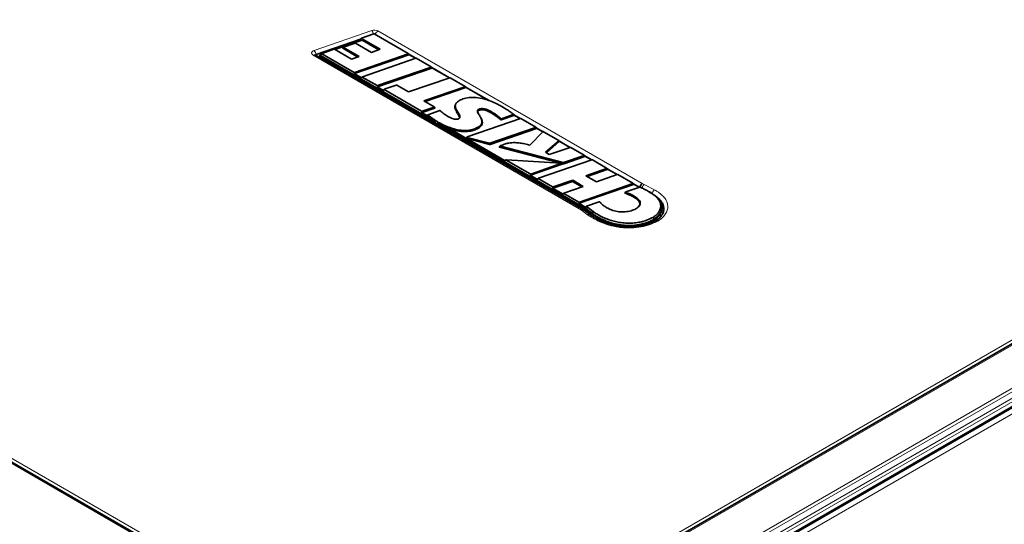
# Model space of a CAD drawing. Header units: millimetres. Extents: x 0 to 1118, y 0 to 864.
# Tile 172 of 256: x 216 to 329, y 709 to 767. Entities that reach past the tile are written whole.
import ezdxf

# ---------------------------------------------------------------- set-up
doc = ezdxf.new("R2010")
doc.units = ezdxf.units.MM

msp = doc.modelspace()

# ---------------------------------------------------------------- linework, layer by layer
at = {"color": 7, "linetype": 'Continuous', "lineweight": 18}
for p, q in [((393.0386, 766.7312), (263.2284, 691.7933)), ((394.0005, 766.6844), (263.9459, 691.6055)), ((249.3588, 763.1985), (255.9715, 765.4856)), ((254.7951, 764.5777), (254.6322, 764.3852)), ((256.6837, 765.4349), (286.9975, 747.9351)), ((252.7353, 763.5491), (252.6538, 763.4528)), ((254.5548, 764.389), (254.5548, 764.3278)), ((254.6642, 764.3185), (254.6642, 764.3259)), ((398.2735, 764.2177), (268.2188, 689.1387)), ((398.5235, 763.9538), (268.4688, 688.8748)), ((280.0457, 744.8914), (249.2461, 762.6716)), ((250.0231, 762.6371), (250.0231, 762.5759)), ((250.2635, 762.8258), (250.1005, 762.6333)), ((260.2305, 762.7012), (260.1491, 762.8091)), ((398.8467, 763.3939), (268.7921, 688.315)), ((398.9502, 763.0454), (268.8956, 687.9665)), ((398.9502, 762.5511), (268.8956, 687.4722)), ((262.8663, 761.1796), (262.7848, 761.2875)), ((398.9599, 761.6686), (268.391, 686.2929)), ((253.952, 760.5532), (253.9599, 760.6919)), ((254.0165, 760.6879), (254.0086, 760.5491)), ((254.8927, 760.1534), (254.8112, 760.0571)), ((256.5886, 759.0311), (256.5965, 759.1698)), ((256.6531, 759.1658), (256.6453, 759.027)), ((266.7522, 758.9361), (266.6704, 759.0442)), ((257.3994, 758.7063), (257.3179, 758.6101)), ((263.2109, 756.5906), (263.1295, 756.6984)), ((261.6878, 756.0874), (261.6957, 756.2261)), ((261.7523, 756.2221), (261.7444, 756.0833)), ((263.2544, 754.7991), (263.2544, 754.8604)), ((263.4271, 754.6959), (263.4271, 754.7572)), ((263.4981, 754.9003), (263.5337, 755.0231)), ((263.8119, 754.7264), (263.4981, 754.9003)), ((264.0942, 754.3427), (264.0942, 754.4039)), ((274.8582, 754.2569), (274.7767, 754.3647)), ((266.9234, 753.234), (266.8152, 753.1285)), ((269.5003, 752.4168), (269.4972, 752.5518)), ((269.5404, 752.5532), (269.5435, 752.4182)), ((277.4934, 752.7522), (277.4284, 752.8505)), ((280.4139, 751.0497), (280.3324, 751.1575)), ((271.4025, 750.6225), (271.2654, 750.5584)), ((277.824, 750.1459), (277.669, 750.2284)), ((277.9515, 750.21), (277.9482, 750.3449)), ((277.991, 750.3464), (277.9944, 750.2115)), ((274.143, 748.8971), (274.1509, 749.0359)), ((274.2075, 749.0319), (274.1996, 748.8931)), ((282.9921, 749.5614), (282.9109, 749.6692)), ((275.0768, 748.5014), (274.9953, 748.4051)), ((286.0049, 747.822), (285.9234, 747.9299)), ((286.9975, 747.9351), (287.2263, 747.8355)), ((287.2263, 747.8355), (288.4274, 747.2169)), ((257.3625, 691.7933), (162.554, 746.5251)), ((276.7137, 747.4131), (276.7217, 747.5518)), ((276.7781, 747.5477), (276.7701, 747.409)), ((278.0071, 746.8097), (277.9254, 746.7136)), ((256.5387, 691.6603), (161.6872, 746.4169)), ((279.7267, 745.6738), (279.7345, 745.8125)), ((279.7911, 745.8085), (279.7833, 745.6697)), ((286.1647, 746.3052), (286.2006, 746.4279)), ((280.7401, 744.3562), (280.0457, 744.8914)), ((280.6074, 745.3184), (280.5331, 745.225))]:
    msp.add_line(p, q, dxfattribs=at)
at = {"color": 7, "linetype": 'Continuous', "lineweight": 35}
for p, q in [((393.7505, 766.7091), (263.6959, 691.6302)), ((254.7848, 764.6077), (254.6218, 764.4152)), ((254.7951, 764.5777), (256.9519, 763.3326)), ((256.2053, 765.1042), (254.8041, 764.6196)), ((260.158, 762.851), (256.2619, 765.1002)), ((254.6819, 764.4863), (249.5943, 762.7266)), ((251.7498, 763.3105), (254.8717, 764.3902)), ((252.725, 763.5791), (252.6435, 763.4829)), ((252.6538, 763.4528), (254.3894, 762.4509)), ((252.7353, 763.5491), (254.5444, 762.5047)), ((254.0619, 764.0469), (252.7443, 763.591)), ((255.9465, 762.9876), (254.1185, 764.0428)), ((254.5402, 764.4094), (254.5402, 764.3482)), ((254.6642, 764.3259), (254.5548, 764.389)), ((254.6059, 764.2983), (254.5548, 764.3278)), ((254.5645, 764.4342), (254.6682, 764.4701)), ((254.7165, 764.3365), (254.6322, 764.3852)), ((254.6642, 764.3259), (254.6711, 764.3209)), ((254.8717, 764.3902), (256.7962, 763.2792)), ((280.3135, 744.9058), (249.4961, 762.6964)), ((249.4961, 762.6964), (249.4973, 762.6953)), ((250.0085, 762.6575), (250.0085, 762.5963)), ((262.1684, 755.6258), (250.0231, 762.6371)), ((262.1684, 755.5646), (250.0231, 762.5759)), ((250.0328, 762.6823), (250.1366, 762.7182)), ((250.2531, 762.8559), (250.0901, 762.6633)), ((262.2058, 755.645), (250.1005, 762.6333)), ((250.2635, 762.8258), (253.9599, 760.6919)), ((251.645, 763.3424), (250.2724, 762.8677)), ((253.6709, 762.2015), (251.7016, 763.3383)), ((254.5444, 762.5047), (253.6709, 762.2015)), ((254.0086, 760.5491), (260.2305, 762.7012)), ((254.0165, 760.6879), (260.1491, 762.8091)), ((261.0348, 762.3162), (254.9017, 760.1953)), ((256.9519, 763.3326), (255.9465, 762.9876)), ((260.2504, 762.7339), (260.169, 762.8418)), ((261.0215, 762.3116), (260.2199, 762.7744)), ((260.2466, 762.739), (260.9999, 762.3041)), ((268.7921, 687.2433), (398.8467, 762.3222)), ((256.6531, 759.1658), (262.7848, 761.2875)), ((262.7938, 761.3294), (261.0914, 762.3121)), ((262.8862, 761.2124), (262.8047, 761.3202)), ((264.9074, 760.0683), (262.8557, 761.2528)), ((262.8824, 761.2174), (264.8858, 760.0608)), ((254.8112, 760.0571), (253.952, 760.5532)), ((254.8823, 760.1834), (254.8009, 760.0872)), ((254.8927, 760.1534), (256.5965, 759.1698)), ((256.6453, 759.027), (262.8663, 761.1796)), ((264.9207, 760.0729), (260.1984, 758.439)), ((266.6796, 759.0862), (264.9773, 760.0689)), ((257.3179, 758.6101), (256.5886, 759.0311)), ((258.7863, 759.2255), (257.4083, 758.7482)), ((260.1984, 758.439), (258.8429, 759.2214)), ((261.9395, 757.4324), (266.6704, 759.0442)), ((262.0876, 757.347), (266.7522, 758.9361)), ((266.7723, 758.9689), (266.6905, 759.077)), ((269.4387, 757.4525), (266.7417, 759.0094)), ((266.7685, 758.974), (269.3584, 757.4789)), ((257.389, 758.7364), (257.3076, 758.6401)), ((257.3994, 758.7063), (261.6957, 756.2261)), ((261.7523, 756.2221), (263.1295, 756.6984)), ((263.1384, 756.7403), (261.9395, 757.4324)), ((263.2309, 756.6233), (263.1494, 756.7312)), ((265.6234, 757.0997), (265.5747, 757.0054)), ((262.2436, 755.7665), (261.6878, 756.0874)), ((261.7444, 756.0833), (263.2109, 756.5906)), ((263.2544, 754.8604), (262.1684, 755.6258)), ((262.1684, 755.5646), (262.1684, 755.6258)), ((263.2544, 754.7991), (262.1684, 755.5646)), ((262.2436, 755.7665), (262.2058, 755.645)), ((263.7695, 756.3009), (262.4223, 755.8334)), ((270.8336, 755.2367), (272.28, 755.7387)), ((270.8519, 755.3792), (272.2095, 755.8503)), ((272.2999, 755.7705), (272.2294, 755.8819)), ((273.0134, 755.3888), (272.2825, 755.8108)), ((272.2896, 755.7867), (272.9918, 755.3813)), ((263.4271, 754.7572), (263.2544, 754.8604)), ((263.4271, 754.6959), (263.2544, 754.7991)), ((263.4625, 754.7776), (263.2909, 754.8801)), ((264.0942, 754.4039), (263.4271, 754.7572)), ((264.0942, 754.3427), (263.4271, 754.6959)), ((264.8546, 754.1159), (264.1262, 754.4261)), ((273.0267, 755.3934), (266.9189, 753.2813)), ((268.2259, 754.2942), (268.1899, 754.4167)), ((268.5238, 755.4089), (268.4754, 755.5026)), ((274.7857, 754.4066), (273.0833, 755.3894)), ((264.8231, 754.0933), (264.0942, 754.4039)), ((264.8231, 754.032), (264.0942, 754.3427)), ((280.5436, 745.018), (264.8231, 754.0933)), ((264.8231, 754.032), (264.8231, 754.0933)), ((280.5436, 744.9568), (264.8231, 754.032)), ((264.8864, 754.2409), (264.8546, 754.1159)), ((280.5815, 745.037), (264.8546, 754.1159)), ((264.8864, 754.2409), (264.8818, 754.2426)), ((266.7885, 753.1428), (264.8864, 754.2409)), ((269.5404, 752.5532), (274.7767, 754.3647)), ((269.5435, 752.4182), (274.8582, 754.2569)), ((275.6203, 753.8768), (274.1201, 752.3415)), ((274.8781, 754.2896), (274.7966, 754.3975)), ((275.6253, 753.881), (274.8475, 754.33)), ((274.8743, 754.2946), (275.6123, 753.8686)), ((277.4226, 752.8843), (275.6934, 753.8826)), ((266.8987, 753.27), (266.7906, 753.1645)), ((271.2654, 750.5584), (266.8113, 753.1297)), ((266.8152, 753.1285), (269.5003, 752.4168)), ((266.9234, 753.234), (269.4972, 752.5518)), ((270.734, 752.2171), (277.9482, 750.3449)), ((275.8993, 751.5275), (277.4284, 752.8505)), ((276.0065, 751.4656), (277.4934, 752.7522)), ((277.4985, 752.7763), (277.4335, 752.8747)), ((278.7322, 752.0874), (277.4736, 752.814)), ((277.495, 752.7817), (278.7103, 752.0801)), ((270.6407, 752.1072), (277.9515, 750.21)), ((276.315, 751.2875), (275.8993, 751.5275)), ((278.7465, 752.0921), (276.315, 751.2875)), ((277.991, 750.3464), (280.3324, 751.1575)), ((277.9944, 750.2115), (280.4139, 751.0497)), ((280.3413, 751.1994), (278.8023, 752.0878)), ((280.4337, 751.0824), (280.3523, 751.1902)), ((281.2141, 750.6547), (280.4032, 751.1228)), ((280.4299, 751.0874), (281.1924, 750.6472)), ((271.3941, 750.6621), (271.2569, 750.5979)), ((271.4025, 750.6225), (274.1509, 749.0359)), ((277.6502, 750.278), (271.4403, 750.668)), ((274.1996, 748.8931), (277.824, 750.1459)), ((274.2075, 749.0319), (277.669, 750.2284)), ((281.2274, 750.6593), (275.0859, 748.5433)), ((277.8452, 750.1863), (277.6902, 750.2688)), ((282.9196, 749.711), (281.284, 750.6552)), ((274.9953, 748.4051), (274.143, 748.8971)), ((280.5497, 748.8424), (282.9109, 749.6692)), ((281.7521, 748.1488), (280.5497, 748.8424)), ((280.6966, 748.7577), (282.9921, 749.5614)), ((284.1468, 748.974), (281.7521, 748.1488)), ((283.0118, 749.5941), (282.9306, 749.7018)), ((284.1335, 748.9694), (282.9814, 749.6345)), ((283.008, 749.5991), (284.1118, 748.9619)), ((285.9324, 747.9717), (284.2033, 748.9699)), ((275.0665, 748.5314), (274.9849, 748.4352)), ((275.0768, 748.5014), (276.7217, 747.5518)), ((276.7701, 747.409), (279.0182, 748.1759)), ((276.7781, 747.5477), (279.0262, 748.3146)), ((279.0182, 748.1759), (279.0262, 748.3146)), ((279.0182, 748.1759), (280.0877, 747.5585)), ((279.0262, 748.3146), (280.2437, 747.6118)), ((279.7833, 745.6697), (286.0049, 747.822)), ((279.7911, 745.8085), (285.9234, 747.9299)), ((286.0248, 747.8547), (285.9433, 747.9626)), ((286.6395, 747.5227), (285.9943, 747.8951)), ((286.021, 747.8597), (286.4991, 747.5837)), ((277.9254, 746.7136), (276.7137, 747.4131)), ((277.9968, 746.8398), (277.915, 746.7437)), ((278.0071, 746.8097), (279.7345, 745.8125)), ((280.2437, 747.6118), (278.0163, 746.8517)), ((286.7129, 747.5352), (285.1166, 746.9811)), ((286.4991, 747.5837), (286.6395, 747.5227)), ((288.1018, 746.7858), (287.8019, 746.9404)), ((256.7923, 691.683), (161.9336, 746.4437)), ((280.6197, 745.1582), (279.7267, 745.6738)), ((282.0687, 745.8474), (280.6211, 745.3575)), ((289.0651, 745.7718), (288.9687, 745.9585)), ((281.0534, 744.3377), (280.3346, 744.8917)), ((280.6014, 745.3453), (280.5271, 745.2519)), ((280.6197, 745.1582), (280.5331, 745.225)), ((281.2548, 744.4699), (280.5436, 745.018)), ((280.5436, 744.9568), (280.5436, 745.018)), ((281.2548, 744.4087), (280.5436, 744.9568)), ((280.6197, 745.1582), (280.5815, 745.037)), ((280.5815, 745.037), (281.294, 744.4879)), ((280.6074, 745.3184), (281.3731, 744.7283)), ((281.2548, 744.4087), (281.2548, 744.4699)), ((281.294, 744.4879), (281.3731, 744.7283)), ((289.2755, 745.0909), (289.2755, 745.193)), ((288.3562, 743.8466), (288.2846, 744.0919)), ((288.3917, 743.765), (288.3917, 743.8262))]:
    msp.add_line(p, q, dxfattribs=at)
at = {"color": 7, "linetype": 'Continuous', "lineweight": 35, "flags": 128}
for points in [[(254.5645, 764.4342), (254.5555, 764.4302), (254.5483, 764.4252), (254.5432, 764.4193), (254.5405, 764.413), (254.5404, 764.4064), (254.5429, 764.4), (254.5478, 764.3941), (254.5548, 764.389)], [(250.0328, 762.6823), (250.0238, 762.6783), (250.0166, 762.6733), (250.0115, 762.6674), (250.0089, 762.6611), (250.0088, 762.6545), (250.0112, 762.6482), (250.0161, 762.6423), (250.0231, 762.6371)], [(268.2378, 756.3144), (268.2305, 756.3389), (268.2013, 756.4366)]]:
    msp.add_lwpolyline(points, dxfattribs=at)
at = {"color": 7, "linetype": 'Continuous', "lineweight": 18, "flags": 128}
for points in [[(249.2461, 762.6716), (249.1638, 762.7313), (249.107, 762.8002), (249.0784, 762.8747), (249.0796, 762.9509), (249.1106, 763.0251), (249.1697, 763.0934), (249.2538, 763.1522), (249.3588, 763.1985)], [(269.5738, 756.1052), (269.5809, 756.1298), (269.6093, 756.228)], [(263.4981, 754.9003), (263.4875, 754.8635), (263.4768, 754.8267), (263.4625, 754.7776)]]:
    msp.add_lwpolyline(points, dxfattribs=at)
at = {"color": 7, "linetype": 'Continuous', "lineweight": 18}
for centre, radius, start, end in [((256.2678, 764.6207), 0.9142, 62.938911, 108.909182), ((255.2685, 764.8452), 0.9509, 15.375937, 42.334467), ((257.1036, 764.7833), 0.7752, 122.800338, 160.890041), ((249.3922, 762.4705), 0.2486, 65.307425, 126.003034), ((248.633, 762.5416), 0.9789, 10.895152, 42.15051)]:
    msp.add_arc(centre, radius, start, end, dxfattribs=at)
at = {"color": 7, "linetype": 'Continuous', "lineweight": 35}
for centre, radius, start, end in [((254.5646, 764.3503), 0.0245, 184.847526, 246.472614), ((249.6134, 762.6447), 0.0841, 103.142018, 159.525897), ((250.0329, 762.5984), 0.0245, 184.847428, 246.472713)]:
    msp.add_arc(centre, radius, start, end, dxfattribs=at)
for centre, major_axis, ratio, start_param, end_param in [((254.8401, 764.5958), (0.0597, -0.0017), 0.4844275, 2.2324504, 3.87201692), ((256.2279, 765.0757), (0.0501, 0.0016), 0.6457556, 0.8056856, 2.01957665), ((252.6988, 763.4709), (0.0597, -0.0017), 0.48443934, 2.77194714, 3.87200445), ((252.7803, 763.5671), (0.0597, -0.0017), 0.48443934, 2.23256722, 3.87200445), ((254.0846, 764.0184), (0.0501, 0.0016), 0.64576693, 0.80571077, 2.01973949), ((254.6772, 764.4032), (0.0597, -0.0017), 0.4844275, 2.77192427, 3.87201692), ((250.1455, 762.6513), (0.0597, -0.0017), 0.48442527, 2.77191995, 3.87201928), ((250.3084, 762.8439), (0.0597, -0.0017), 0.48442527, 2.23242832, 3.87201928), ((251.6676, 763.3139), (0.0501, 0.0016), 0.64575346, 0.80568084, 2.01954588), ((260.113, 762.8329), (0.0597, -0.0017), 0.48443042, 5.37407182, 7.0136065), ((260.1945, 762.725), (0.0597, -0.0017), 0.48443042, 5.37407182, 6.65284806), ((261.0574, 762.2877), (0.0501, 0.0016), 0.64575091, 0.80567519, 2.01950931), ((262.7488, 761.3113), (0.0597, -0.0017), 0.48444307, 5.37419665, 7.01359318), ((262.8303, 761.2035), (0.0597, -0.0017), 0.48444307, 5.37419665, 6.65282363), ((253.986, 760.5776), (0.0501, 0.0016), 0.64575839, 3.94728445, 5.16120941), ((253.9938, 760.7163), (0.0501, 0.0016), 0.64575839, 3.94728445, 5.16120941), ((254.8562, 760.0752), (0.0597, -0.0017), 0.48442261, 2.77191482, 3.87202208), ((254.9377, 760.1715), (0.0597, -0.0017), 0.48442261, 2.23240209, 3.87202208), ((264.9433, 760.0444), (0.0501, 0.0016), 0.64576915, 0.80571569, 2.01977134), ((256.6226, 759.0555), (0.0501, 0.0016), 0.6457705, 3.94731135, 5.1613834), ((256.6304, 759.1943), (0.0501, 0.0016), 0.6457705, 3.94731135, 5.1613834), ((258.809, 759.197), (0.0501, 0.0016), 0.64580068, 0.80578573, 2.02022417), ((266.6345, 759.0681), (0.0597, -0.0017), 0.48391926, 5.3690529, 7.01414705), ((266.7163, 758.9601), (0.0597, -0.0017), 0.48391926, 5.3690529, 6.65383524), ((257.3629, 758.6281), (0.0597, -0.0017), 0.48447457, 2.77201516, 3.87196735), ((257.4444, 758.7244), (0.0597, -0.0017), 0.48447457, 2.23291496, 3.87196735), ((263.0934, 756.7223), (0.0597, -0.0017), 0.48442818, 5.3740497, 7.01360887), ((261.7218, 756.1118), (0.0501, 0.0016), 0.64575624, 3.94727968, 5.16117857), ((261.7296, 756.2506), (0.0501, 0.0016), 0.64575624, 3.94727968, 5.16117857), ((263.1749, 756.6144), (0.0597, -0.0017), 0.48442818, 5.3740497, 6.65285239), ((273.0493, 755.3649), (0.0501, 0.0016), 0.64575057, 0.80567443, 2.01950439), ((266.9589, 753.2588), (0.0661, 0.0011), 0.43674046, 2.2137925, 4.13742285), ((274.7407, 754.3886), (0.0597, -0.0017), 0.48443739, 5.37414059, 7.01359916), ((274.8221, 754.2807), (0.0597, -0.0017), 0.48443739, 5.37414059, 6.6528346), ((275.6624, 753.8565), (0.0502, -0.0033), 0.68708042, 0.94779876, 2.60918006), ((266.8508, 753.1534), (0.0661, 0.0011), 0.43674046, 2.70795728, 3.47682661), ((266.6465, 752.9542), (0.1615, 0.1894), 0.17944196, 6.02212052, 6.61042205), ((266.8508, 753.1534), (0.0661, 0.0011), 0.43674046, 4.06512815, 4.13742285), ((269.5161, 752.5811), (0.05, -0.0006), 0.63420828, 4.33238726, 5.22666964), ((269.5192, 752.4461), (0.05, -0.0006), 0.63420828, 4.33238726, 5.22666964), ((277.3801, 752.8648), (0.0564, 0.0009), 0.51261203, 5.73359063, 6.99064422), ((277.4451, 752.7665), (0.0564, 0.0009), 0.51261203, 5.73359063, 6.59899549), ((278.7683, 752.0635), (0.0501, 0.0017), 0.64435056, 0.80259968, 1.99932322), ((280.2964, 751.1813), (0.0597, -0.0017), 0.48448465, 5.3746072, 7.01354938), ((280.3778, 751.0735), (0.0597, -0.0017), 0.48448465, 5.3746072, 6.65274332), ((271.3187, 750.5716), (0.074, -0.0134), 0.40155494, 2.62609984, 3.98334358), ((271.4558, 750.6357), (0.074, -0.0134), 0.40155494, 1.85426325, 3.98334358), ((277.622, 750.2484), (0.0796, 0.007), 0.36516554, 5.31191691, 7.45925758), ((277.777, 750.166), (0.0796, 0.007), 0.36516554, 5.31191691, 6.79420153), ((277.9667, 750.3742), (0.05, -0.0006), 0.63392847, 4.34091622, 5.22852575), ((277.9701, 750.2393), (0.05, -0.0006), 0.63392847, 4.34091622, 5.22852575), ((281.25, 750.6308), (0.0501, 0.0016), 0.64563224, 0.80541192, 2.01780389), ((274.177, 748.9216), (0.0501, 0.0016), 0.64573806, 3.9472393, 5.16091727), ((274.1848, 749.0603), (0.0501, 0.0016), 0.64573806, 3.9472393, 5.16091727), ((282.8747, 749.6929), (0.0596, -0.0016), 0.4848438, 5.37816696, 7.01317219), ((282.9559, 749.5852), (0.0596, -0.0016), 0.4848438, 5.37816696, 6.65204971), ((284.1694, 748.9455), (0.0501, 0.0016), 0.64563547, 0.80541909, 2.01785041), ((275.0403, 748.4232), (0.0597, -0.0017), 0.48429847, 2.77167508, 3.87215301), ((275.1218, 748.5194), (0.0597, -0.0017), 0.48429847, 2.23117888, 3.87215301), ((285.8874, 747.9537), (0.0597, -0.0017), 0.48443487, 5.37411574, 7.01360181), ((285.9689, 747.8458), (0.0597, -0.0017), 0.48443487, 5.37411574, 6.65283946), ((286.9975, 747.5268), (0.2254, 0.447), 0.53581297, 0.75498063, 1.81856633), ((276.7477, 747.4375), (0.0501, 0.0016), 0.64531546, 3.94630423, 5.15483959), ((276.7557, 747.5762), (0.0501, 0.0016), 0.64531546, 3.94630423, 5.15483959), ((277.9704, 746.7317), (0.0597, -0.0017), 0.48397394, 2.77104831, 3.87249639), ((278.0521, 746.8278), (0.0597, -0.0017), 0.48397394, 2.22799471, 3.87249639), ((279.7606, 745.6982), (0.0501, 0.0016), 0.64576265, 3.94729391, 5.16127063), ((279.7685, 745.8369), (0.0501, 0.0016), 0.64576265, 3.94729391, 5.16127063), ((280.0457, 744.4831), (0.2786, 0.416), 0.61689701, 6.24210584, 7.10958167), ((280.5813, 745.2397), (0.0582, -0.0024), 0.49822013, 2.79207475, 3.75467553), ((280.6556, 745.3332), (0.0582, -0.0024), 0.49822013, 2.22751136, 3.75467553)]:
    msp.add_ellipse(centre, major_axis=major_axis, ratio=ratio, start_param=start_param, end_param=end_param, dxfattribs=at)
for points, knots in [([(270.815, 756.8125), (270.6595, 756.8989), (270.2861, 757.1064), (269.6401, 757.4), (268.8479, 757.6675), (268.007, 757.8287), (267.1574, 757.8319), (266.4613, 757.6819), (266.1167, 757.5055), (265.9699, 757.4303)], [0, 0, 0, 0, 0.11665136, 0.27998831, 0.44289593, 0.61082537, 0.75228386, 0.89445171, 1, 1, 1, 1]), ([(265.5888, 757.0044), (265.5558, 756.9224), (265.4616, 756.6883), (265.6028, 756.3596), (265.7854, 756.0426), (265.9368, 755.7974), (266.0447, 755.598), (266.0447, 755.4837), (266.0447, 755.4497)], [0, 0, 0, 0, 0.15657575, 0.44686986, 0.61352191, 0.78635445, 0.9362884, 1, 1, 1, 1]), ([(265.9699, 757.4303), (265.8532, 757.3469), (265.6189, 757.1796), (265.5259, 756.8065), (265.6668, 756.4207), (265.883, 756.0798), (266.0435, 755.8054), (266.1141, 755.6179), (266.082, 755.476), (266.0214, 755.4154), (265.9802, 755.3891), (265.9737, 755.3849)], [0, 0, 0, 0, 0.14632649, 0.29362977, 0.50288629, 0.68881378, 0.79690611, 0.90566414, 0.95081879, 0.99215254, 1, 1, 1, 1]), ([(272.2245, 755.8878), (272.1061, 755.9813), (271.8603, 756.1754), (271.3807, 756.48), (271.0223, 756.6907), (270.815, 756.8125)], [0, 0, 0, 0, 0.28147342, 0.5845475, 1, 1, 1, 1]), ([(263.2909, 754.8801), (263.2735, 754.8909), (263.1094, 754.9931), (262.8472, 755.1724), (262.511, 755.4204), (262.3075, 755.5702), (262.2058, 755.645)], [0, 0, 0, 0, 0.0447672, 0.42271177, 0.71134649, 1, 1, 1, 1]), ([(263.184, 755.0934), (263.0728, 755.1682), (262.8546, 755.315), (262.5481, 755.5427), (262.3451, 755.6919), (262.2436, 755.7665)], [0, 0, 0, 0, 0.34196855, 0.67097428, 1, 1, 1, 1]), ([(262.3347, 755.6998), (262.3316, 755.7024), (262.3255, 755.7078), (262.3234, 755.7171), (262.3248, 755.7239), (262.3279, 755.7267), (262.3283, 755.7271)], [0, 0, 0, 0, 0.3269085, 0.65514085, 0.95575562, 1, 1, 1, 1]), ([(262.4032, 755.8214), (262.4024, 755.8204), (262.3774, 755.789), (262.3523, 755.7576), (262.3281, 755.7272)], [0, 0, 0, 0, 0.03192463, 1, 1, 1, 1]), ([(262.3347, 755.6998), (262.4424, 755.62), (262.6828, 755.4421), (262.9636, 755.2387), (263.1449, 755.1192), (263.184, 755.0934)], [0, 0, 0, 0, 0.389018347, 0.867910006, 1, 1, 1, 1]), ([(262.4223, 755.8334), (262.4179, 755.8315), (262.4089, 755.8277), (262.4008, 755.8194), (262.3983, 755.8106), (262.401, 755.8016), (262.4067, 755.7966), (262.4097, 755.7939)], [0, 0, 0, 0, 0.20796756, 0.41677524, 0.60806173, 0.79026505, 1, 1, 1, 1]), ([(262.4097, 755.7939), (262.5316, 755.7037), (262.7712, 755.5262), (263.1365, 755.2642), (263.4012, 755.1035), (263.5337, 755.0231)], [0, 0, 0, 0, 0.34048093, 0.66979135, 1, 1, 1, 1]), ([(263.8331, 756.2918), (263.8299, 756.2943), (263.8235, 756.2994), (263.8093, 756.304), (263.794, 756.3055), (263.7803, 756.3042), (263.7727, 756.3019), (263.7695, 756.3009)], [0, 0, 0, 0, 0.22081523, 0.44236219, 0.64908552, 0.84998383, 1, 1, 1, 1]), ([(264.6699, 755.6654), (264.5243, 755.7578), (264.2924, 755.905), (264.0228, 756.1189), (263.8937, 756.2366), (263.8331, 756.2918)], [0, 0, 0, 0, 0.472537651, 0.752634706, 1, 1, 1, 1]), ([(265.9737, 755.3849), (265.9349, 755.3657), (265.8612, 755.3291), (265.7211, 755.3059), (265.546, 755.31), (265.3114, 755.362), (265.043, 755.4656), (264.8265, 755.5768), (264.7054, 755.6453), (264.6699, 755.6654)], [0, 0, 0, 0, 0.09857175, 0.1875769, 0.27624597, 0.43640761, 0.66919639, 0.90316373, 1, 1, 1, 1]), ([(268.1899, 754.4167), (268.3149, 754.5061), (268.5658, 754.6854), (268.6396, 755.0019), (268.5845, 755.2729), (268.4612, 755.5459), (268.298, 755.8028), (268.1502, 756.0536), (268.0823, 756.2242), (268.1055, 756.3516), (268.1559, 756.4074), (268.1934, 756.4315), (268.2013, 756.4366)], [0, 0, 0, 0, 0.158468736, 0.318048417, 0.429628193, 0.541580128, 0.712653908, 0.813182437, 0.914272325, 0.954512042, 0.990407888, 1, 1, 1, 1]), ([(268.2412, 755.8943), (268.2329, 755.9084), (268.1877, 755.9855), (268.1431, 756.0933), (268.1453, 756.2083), (268.1768, 756.2725), (268.2185, 756.3012), (268.2378, 756.3144)], [0, 0, 0, 0, 0.10146191, 0.55627419, 0.7463989, 0.88292095, 1, 1, 1, 1]), ([(268.2013, 756.4366), (268.2559, 756.4625), (268.3639, 756.5135), (268.5874, 756.5423), (268.8724, 756.5229), (269.24, 756.4225), (269.4733, 756.2996), (269.6093, 756.228)], [0, 0, 0, 0, 0.13003586, 0.25712793, 0.41352942, 0.65810033, 1, 1, 1, 1]), ([(268.2378, 756.3144), (268.2793, 756.3346), (268.3698, 756.3787), (268.561, 756.4094), (268.818, 756.3982), (269.1865, 756.308), (269.4234, 756.1839), (269.5738, 756.1052)], [0, 0, 0, 0, 0.105526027, 0.230529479, 0.376717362, 0.604454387, 1, 1, 1, 1]), ([(269.5738, 756.1052), (269.7225, 756.015), (270.0287, 755.8294), (270.4382, 755.5461), (270.6652, 755.3407), (270.7694, 755.2465)], [0, 0, 0, 0, 0.338446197, 0.696535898, 1, 1, 1, 1]), ([(269.6093, 756.228), (269.7583, 756.1378), (270.0532, 755.9592), (270.4549, 755.6818), (270.6795, 755.4841), (270.7879, 755.3887)], [0, 0, 0, 0, 0.34533106, 0.68393494, 1, 1, 1, 1]), ([(272.2095, 755.8503), (272.2139, 755.8522), (272.2227, 755.8559), (272.2307, 755.8641), (272.2333, 755.8729), (272.2309, 755.8811), (272.2265, 755.8857), (272.2245, 755.8878)], [0, 0, 0, 0, 0.21689093, 0.43454045, 0.63670298, 0.83218519, 1, 1, 1, 1]), ([(272.2995, 755.7702), (272.3003, 755.7693), (272.3034, 755.7655), (272.3034, 755.7582), (272.299, 755.7496), (272.2906, 755.743), (272.2833, 755.74), (272.28, 755.7387)], [0, 0, 0, 0, 0.08316939, 0.33961162, 0.57811607, 0.8090451, 1, 1, 1, 1]), ([(264.1262, 754.4261), (264.1094, 754.4343), (263.8793, 754.5456), (263.663, 754.666), (263.4625, 754.7776)], [0, 0, 0, 0, 0.07340227, 1, 1, 1, 1]), ([(263.5337, 755.0231), (263.6891, 754.9365), (264.0506, 754.7351), (264.6665, 754.4494), (265.405, 754.19), (266.1853, 754.0279), (266.9754, 754.0133), (267.6681, 754.1515), (268.0213, 754.331), (268.1899, 754.4167)], [0, 0, 0, 0, 0.12070669, 0.28085533, 0.44058911, 0.60249665, 0.73852876, 0.87519246, 1, 1, 1, 1]), ([(268.2259, 754.2942), (268.3601, 754.3913), (268.6103, 754.5722), (268.6882, 754.8871), (268.6407, 755.1495), (268.5771, 755.3147), (268.5275, 755.3992), (268.522, 755.4085)], [0, 0, 0, 0, 0.30819228, 0.57469982, 0.77461872, 0.97519769, 1, 1, 1, 1]), ([(270.8336, 755.2367), (270.8287, 755.2354), (270.819, 755.2326), (270.8026, 755.2324), (270.7879, 755.2352), (270.7766, 755.2402), (270.7716, 755.2445), (270.7694, 755.2465)], [0, 0, 0, 0, 0.21779592, 0.43634396, 0.6395575, 0.83626623, 1, 1, 1, 1]), ([(270.7879, 755.3887), (270.791, 755.3861), (270.7973, 755.381), (270.8113, 755.3762), (270.8266, 755.3746), (270.8406, 755.3758), (270.8484, 755.3781), (270.8519, 755.3792)], [0, 0, 0, 0, 0.21884197, 0.43843053, 0.6428348, 0.84097852, 1, 1, 1, 1]), ([(264.8818, 754.2426), (265.043, 754.1871), (265.4605, 754.0435), (266.1636, 753.8985), (266.9742, 753.8808), (267.6877, 754.0212), (268.0516, 754.2058), (268.2259, 754.2942)], [0, 0, 0, 0, 0.154240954, 0.399345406, 0.604461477, 0.810535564, 1, 1, 1, 1]), ([(270.7093, 752.252), (270.7046, 752.2465), (270.6734, 752.2101), (270.6425, 752.1733), (270.6162, 752.142)], [0, 0, 0, 0, 0.14976466, 1, 1, 1, 1]), ([(270.7231, 752.2619), (270.7188, 752.2595), (270.7108, 752.2549), (270.7046, 752.246), (270.704, 752.2373), (270.7089, 752.2294), (270.7177, 752.2228), (270.7268, 752.219), (270.7327, 752.2174), (270.734, 752.2171)], [0, 0, 0, 0, 0.18874109, 0.34868726, 0.50936596, 0.65268907, 0.79598107, 0.95644553, 1, 1, 1, 1]), ([(271.3144, 752.4909), (271.2199, 752.4607), (271.0582, 752.4088), (270.8641, 752.329), (270.7639, 752.2813), (270.7231, 752.2619)], [0, 0, 0, 0, 0.45397458, 0.77753164, 1, 1, 1, 1]), ([(274.1201, 752.3415), (273.9254, 752.396), (273.5637, 752.4974), (272.9991, 752.5957), (272.3778, 752.6467), (271.7907, 752.6157), (271.4357, 752.5227), (271.3144, 752.4909)], [0, 0, 0, 0, 0.22154409, 0.41173497, 0.60150298, 0.86384473, 1, 1, 1, 1]), ([(270.6407, 752.1072), (270.6355, 752.1089), (270.6249, 752.1123), (270.6144, 752.1205), (270.6107, 752.1295), (270.6118, 752.1368), (270.6152, 752.1405), (270.6164, 752.1418)], [0, 0, 0, 0, 0.24590876, 0.49349844, 0.70388247, 0.89020921, 1, 1, 1, 1]), ([(285.0182, 746.8326), (285.0131, 746.8347), (285.0037, 746.8384), (284.9947, 746.8466), (284.9917, 746.8551), (284.9933, 746.8624), (284.9969, 746.8659), (284.9983, 746.8672)], [0, 0, 0, 0, 0.26258674, 0.47974942, 0.69805119, 0.88989859, 1, 1, 1, 1]), ([(285.0971, 746.97), (285.0913, 746.964), (285.0584, 746.9298), (285.0253, 746.8957), (284.998, 746.8675)], [0, 0, 0, 0, 0.1754011, 1, 1, 1, 1]), ([(286.1647, 746.3052), (286.0102, 746.3923), (285.7375, 746.546), (285.3475, 746.719), (285.1119, 746.8003), (285.0182, 746.8326)], [0, 0, 0, 0, 0.44019876, 0.77732451, 1, 1, 1, 1]), ([(285.1166, 746.9811), (285.1115, 746.9791), (285.1023, 746.9752), (285.0936, 746.9669), (285.0906, 746.9584), (285.0933, 746.9502), (285.1002, 746.943), (285.1087, 746.9382), (285.1149, 746.9359), (285.1168, 746.9352)], [0, 0, 0, 0, 0.18799066, 0.34422666, 0.50126403, 0.6396132, 0.77677456, 0.93058964, 1, 1, 1, 1]), ([(285.1168, 746.9352), (285.2771, 746.8756), (285.5533, 746.7729), (285.9049, 746.5952), (286.1019, 746.4837), (286.2006, 746.4279)], [0, 0, 0, 0, 0.40823531, 0.703509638, 1, 1, 1, 1]), ([(286.7649, 747.5336), (286.7605, 747.5352), (286.7515, 747.5384), (286.7358, 747.5396), (286.7225, 747.5382), (286.7155, 747.536), (286.7129, 747.5352)], [0, 0, 0, 0, 0.28316293, 0.56681218, 0.84164582, 1, 1, 1, 1]), ([(287.8531, 746.9703), (287.6986, 747.0572), (287.4432, 747.2011), (287.0796, 747.3887), (286.8672, 747.4865), (286.7649, 747.5336)], [0, 0, 0, 0, 0.44260256, 0.7318089, 1, 1, 1, 1]), ([(288.2846, 744.0919), (288.4226, 744.1897), (288.6828, 744.3742), (288.9281, 744.6957), (289.0843, 745.0191), (289.1404, 745.3552), (289.0974, 745.6891), (288.9545, 746.0098), (288.7094, 746.3376), (288.3431, 746.6638), (288.0165, 746.868), (287.8531, 746.9703)], [0, 0, 0, 0, 0.11769345, 0.22188439, 0.32609747, 0.43130355, 0.53649033, 0.63817896, 0.73993489, 0.86980523, 1, 1, 1, 1]), ([(289.2745, 744.3596), (289.2796, 744.3662), (289.3875, 744.507), (289.4667, 744.8095), (289.4876, 745.2491), (289.3336, 745.6833), (289.0875, 746.0221), (288.8302, 746.2753), (288.61, 746.4556), (288.3675, 746.6275), (288.1904, 746.733), (288.1018, 746.7858)], [0, 0, 0, 0, 0.00816976, 0.17352884, 0.33828303, 0.50369314, 0.66854018, 0.75029807, 0.83440166, 0.91705471, 1, 1, 1, 1]), ([(282.135, 745.8344), (282.1325, 745.8372), (282.1274, 745.8429), (282.1145, 745.8489), (282.0996, 745.8516), (282.0845, 745.8513), (282.0744, 745.8492), (282.0694, 745.8476), (282.0687, 745.8474)], [0, 0, 0, 0, 0.20632045, 0.41350725, 0.60256155, 0.78203402, 0.97033906, 1, 1, 1, 1]), ([(282.6497, 745.3542), (282.5836, 745.4035), (282.4455, 745.5066), (282.2726, 745.6674), (282.1785, 745.7816), (282.135, 745.8344)], [0, 0, 0, 0, 0.33027081, 0.6904999, 1, 1, 1, 1]), ([(286.6872, 745.3961), (286.7071, 745.453), (286.7574, 745.5968), (286.6819, 745.8455), (286.4835, 746.1005), (286.2653, 746.2406), (286.1647, 746.3052)], [0, 0, 0, 0, 0.17322899, 0.437337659, 0.740647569, 1, 1, 1, 1]), ([(286.2006, 746.4279), (286.3438, 746.3313), (286.6313, 746.1374), (286.801, 745.7948), (286.7795, 745.4869), (286.6406, 745.3311), (286.5767, 745.2594)], [0, 0, 0, 0, 0.29537422, 0.59309906, 0.81262244, 1, 1, 1, 1]), ([(288.3562, 743.8466), (288.4948, 743.9441), (288.7592, 744.13), (289.0127, 744.4551), (289.1783, 744.7861), (289.2398, 745.1305), (289.2093, 745.4645), (289.1079, 745.6735), (289.0606, 745.7712)], [0, 0, 0, 0, 0.18317691, 0.3494327, 0.5157299, 0.68409226, 0.85242103, 1, 1, 1, 1]), ([(288.8162, 746.1797), (288.8198, 746.1762), (288.9486, 746.0515), (289.1313, 745.7862), (289.2831, 745.3767), (289.2821, 744.9567), (289.1274, 744.5466), (288.8501, 744.1538), (288.5449, 743.9357), (288.3917, 743.8262)], [0, 0, 0, 0, 0.00473156, 0.17283793, 0.33602877, 0.50108981, 0.6679718, 0.83338414, 1, 1, 1, 1]), ([(281.0216, 744.3556), (281.009, 744.3644), (280.9694, 744.3922), (280.8729, 744.402), (280.7862, 744.3721), (280.7401, 744.3562)], [0, 0, 0, 0, 0.17782474, 0.56218281, 1, 1, 1, 1]), ([(288.6279, 743.7019), (288.5953, 743.6841), (288.4089, 743.5827), (288.0635, 743.4291), (287.5786, 743.2476), (287.0666, 743.1099), (286.5163, 743.008), (285.9459, 742.9483), (285.3691, 742.9326), (284.7997, 742.9623), (284.2389, 743.0346), (283.6824, 743.1478), (283.1264, 743.3039), (282.5772, 743.5024), (282.043, 743.7432), (281.5216, 744.0283), (281.1924, 744.2425), (281.0207, 744.3543)], [0, 0, 0, 0, 0.01540743, 0.08804995, 0.14999707, 0.21533027, 0.2808247, 0.34657792, 0.4118449, 0.47627836, 0.54011384, 0.60686744, 0.67715637, 0.75131419, 0.82914526, 0.91090423, 1, 1, 1, 1]), ([(288.3917, 743.8262), (288.3094, 743.7805), (288.1436, 743.6884), (287.8736, 743.5652), (287.3997, 743.379), (286.665, 743.1824), (285.6391, 743.0793), (284.782, 743.1253), (284.1288, 743.2299), (283.487, 743.3774), (282.8873, 743.5832), (282.3352, 743.8302), (281.9532, 744.0288), (281.5894, 744.2424), (281.3666, 744.3939), (281.2548, 744.4699)], [0, 0, 0, 0, 0.04155819, 0.08363247, 0.12499096, 0.25001442, 0.37466031, 0.49948275, 0.55947181, 0.6208534, 0.75032838, 0.81143019, 0.87478507, 0.93719983, 1, 1, 1, 1]), ([(288.3917, 743.765), (288.3094, 743.7193), (288.1437, 743.6272), (287.8737, 743.504), (287.3997, 743.3178), (286.6652, 743.1211), (285.8104, 743.0355), (285.1225, 743.0455), (284.4518, 743.1051), (283.8015, 743.2333), (283.19, 743.4181), (282.7499, 743.5835), (282.3352, 743.7689), (281.9533, 743.9676), (281.5894, 744.1812), (281.3666, 744.3327), (281.2548, 744.4087)], [0, 0, 0, 0, 0.04152809, 0.08359466, 0.12496342, 0.2499593, 0.37457769, 0.43661454, 0.4996252, 0.62076813, 0.68422023, 0.75038345, 0.8114498, 0.8748127, 0.93721368, 1, 1, 1, 1]), ([(281.294, 744.4879), (281.4028, 744.4138), (281.621, 744.2654), (281.978, 744.0552), (282.3544, 743.8586), (282.7635, 743.6747), (283.1971, 743.5105), (283.799, 743.3268), (284.4405, 743.198), (285.1042, 743.1367), (285.7892, 743.1246), (286.6405, 743.2079), (287.3457, 743.3963), (287.7726, 743.5597), (287.9774, 743.6488), (288.1735, 743.744), (288.2955, 743.8125), (288.3562, 743.8466)], [0, 0, 0, 0, 0.06181958, 0.12385536, 0.18718824, 0.24821194, 0.31417457, 0.37742817, 0.49813265, 0.56145903, 0.62380246, 0.74932248, 0.87472953, 0.90592864, 0.93748596, 0.96887824, 1, 1, 1, 1]), ([(281.3731, 744.7283), (281.5137, 744.6337), (281.917, 744.3625), (282.69, 743.9598), (283.5898, 743.6422), (284.4132, 743.4695), (285.0853, 743.3953), (285.7775, 743.3898), (286.4406, 743.4552), (287.0621, 743.5855), (287.6933, 743.7847), (288.0695, 743.9801), (288.2846, 744.0919)], [0, 0, 0, 0, 0.08102515, 0.23229607, 0.38887991, 0.47333696, 0.55989161, 0.64445021, 0.73184736, 0.81074237, 0.8917954, 1, 1, 1, 1]), ([(286.5767, 745.2594), (286.4398, 745.1608), (286.1656, 744.9632), (285.5649, 744.7559), (284.866, 744.6623), (284.1312, 744.7184), (283.5249, 744.8863), (283.0309, 745.107), (282.7778, 745.271), (282.6497, 745.3542)], [0, 0, 0, 0, 0.14104733, 0.28249829, 0.44461885, 0.59731066, 0.75366935, 0.8752371, 1, 1, 1, 1]), ([(289.2572, 745.1114), (289.2607, 745.0405), (289.2714, 744.829), (289.1251, 744.4842), (288.8894, 744.1616), (288.6343, 743.9227), (288.4726, 743.8176), (288.3917, 743.765)], [0, 0, 0, 0, 0.14430619, 0.43036658, 0.71383474, 0.85677049, 1, 1, 1, 1]), ([(289.2722, 744.3621), (289.2339, 744.2973), (289.1572, 744.1677), (288.985, 743.986), (288.7884, 743.8303), (288.6439, 743.7383), (288.5906, 743.7043)], [0, 0, 0, 0, 0.28267277, 0.56493289, 0.83927419, 1, 1, 1, 1]), ([(288.5969, 743.6942), (288.611, 743.704), (288.6496, 743.731), (288.7394, 743.7347), (288.8168, 743.6997), (288.8578, 743.6812)], [0, 0, 0, 0, 0.21294891, 0.58334877, 1, 1, 1, 1])]:
    msp.add_open_spline(points, degree=3, knots=knots, dxfattribs=at)
at = {"color": 7, "linetype": 'Continuous', "lineweight": 18}
for points, knots in [([(262.4097, 755.7939), (262.3937, 755.7738), (262.3687, 755.7424), (262.3437, 755.711), (262.3347, 755.6998)], [0, 0, 0, 0, 0.64038079, 1, 1, 1, 1]), ([(272.28, 755.7387), (272.271, 755.7529), (272.2475, 755.7902), (272.224, 755.8273), (272.2095, 755.8503)], [0, 0, 0, 0, 0.38201248, 1, 1, 1, 1]), ([(263.3076, 755.0146), (263.2966, 755.0215), (263.2549, 755.0475), (263.214, 755.074), (263.184, 755.0934)], [0, 0, 0, 0, 0.26571342, 1, 1, 1, 1]), ([(263.2909, 754.8801), (263.2909, 754.8801), (263.2908, 754.8801), (263.2907, 754.8803), (263.2904, 754.8808), (263.2901, 754.8827), (263.2902, 754.8904), (263.2937, 754.92), (263.2987, 754.9632), (263.3051, 755), (263.3076, 755.0146)], [0, 0, 0, 0, 0.00024932, 0.00245915, 0.00544922, 0.01323824, 0.04490958, 0.17041031, 0.67093925, 1, 1, 1, 1]), ([(263.8119, 754.7264), (263.8686, 754.6966), (263.9821, 754.6369), (264.0993, 754.5796), (264.1579, 754.5509)], [0, 0, 0, 0, 0.49984692, 1, 1, 1, 1]), ([(264.1579, 754.5509), (264.2742, 754.4962), (264.5069, 754.3867), (264.7567, 754.2906), (264.8818, 754.2426)], [0, 0, 0, 0, 0.499634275, 1, 1, 1, 1]), ([(270.7694, 755.2465), (270.7717, 755.2646), (270.7779, 755.312), (270.7841, 755.3594), (270.7879, 755.3887)], [0, 0, 0, 0, 0.38227293, 1, 1, 1, 1]), ([(270.8519, 755.3792), (270.8481, 755.3498), (270.8421, 755.3023), (270.836, 755.2549), (270.8336, 755.2367)], [0, 0, 0, 0, 0.61800713, 1, 1, 1, 1]), ([(270.734, 752.2171), (270.7111, 752.1902), (270.6799, 752.1537), (270.6489, 752.117), (270.6407, 752.1072)], [0, 0, 0, 0, 0.734951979, 1, 1, 1, 1]), ([(286.9702, 747.4373), (286.9783, 747.4632), (287.0007, 747.5345), (287.0598, 747.6452), (287.1389, 747.7588), (287.1972, 747.8099), (287.2263, 747.8355)], [0, 0, 0, 0, 0.15992756, 0.43995171, 0.71997585, 1, 1, 1, 1]), ([(285.1168, 746.9352), (285.1168, 746.9352), (285.0918, 746.909), (285.059, 746.8748), (285.026, 746.8407), (285.0182, 746.8326)], [0, 0, 0, 0, 0.00009423, 0.76309289, 1, 1, 1, 1]), ([(288.1018, 746.7858), (288.1141, 746.8203), (288.1411, 746.8957), (288.2095, 747.013), (288.3067, 747.1338), (288.3855, 747.1881), (288.4274, 747.2169)], [0, 0, 0, 0, 0.19559001, 0.42752499, 0.69570157, 1, 1, 1, 1]), ([(288.4274, 747.2169), (288.5264, 747.1578), (288.7237, 747.0399), (288.9918, 746.8483), (289.2336, 746.6478), (289.5167, 746.3646), (289.7869, 745.9845), (289.9476, 745.4976), (289.9309, 745.0021), (289.7414, 744.5194), (289.4705, 744.1667), (289.2191, 743.9345), (289.0513, 743.8011), (288.9223, 743.7211), (288.8578, 743.6812)], [0, 0, 0, 0, 0.06275616, 0.12496771, 0.1877527, 0.24897312, 0.37416416, 0.4991819, 0.62453351, 0.74951215, 0.87451404, 0.91665231, 0.95837752, 1, 1, 1, 1]), ([(288.8578, 743.6812), (288.7639, 743.629), (288.5748, 743.5239), (288.2665, 743.383), (287.7274, 743.1709), (286.8951, 742.9461), (285.9267, 742.8427), (285.1438, 742.8468), (284.563, 742.8923), (283.9939, 742.9775), (283.4508, 743.0978), (282.9271, 743.251), (282.4687, 743.4182), (282.0621, 743.5929), (281.7059, 743.7667), (281.367, 743.9528), (281.0434, 744.1491), (280.8421, 744.2865), (280.7401, 744.3562)], [0, 0, 0, 0, 0.04175234, 0.08411581, 0.12582567, 0.25077605, 0.37538839, 0.43785125, 0.50119722, 0.56276451, 0.62589556, 0.68728191, 0.75066343, 0.79948058, 0.84963007, 0.90008375, 0.94934225, 1, 1, 1, 1]), ([(252.0161, 688.9228), (249.8321, 689.9673), (247.6049, 690.9813), (243.0753, 692.9503), (240.7718, 693.9059), (236.1093, 695.769), (233.7494, 696.677), (228.9991, 698.4656), (226.6087, 699.3463), (221.8338, 701.1126), (219.4491, 701.9985), (215.91, 703.3594), (214.7366, 703.8184), (212.4082, 704.7521), (211.2529, 705.2268), (208.9691, 706.1954), (207.8402, 706.6895), (205.6124, 707.7001), (204.5132, 708.2169), (202.3508, 709.2752), (201.288, 709.8164), (199.2012, 710.9241), (198.1785, 711.4898), (196.1766, 712.6455), (195.1974, 713.2355), (193.2806, 714.439), (192.3428, 715.0527), (190.512, 716.2997), (189.6185, 716.9332), (187.8699, 718.2181), (187.0146, 718.8696), (184.4997, 720.846), (182.8924, 722.1922), (179.7552, 724.9128), (178.2248, 726.2876), (175.1727, 729.0401), (173.6508, 730.4178), (170.56, 733.1556), (168.9911, 734.5158), (166.576, 736.5313), (165.7607, 737.199), (164.1068, 738.5251), (163.2681, 739.1836), (160.715, 741.1418), (158.9633, 742.4248), (157.1572, 743.6836)], [0, 0, 0, 0, 0.0625, 0.0625, 0.125, 0.125, 0.1875, 0.1875, 0.25, 0.25, 0.3125, 0.3125, 0.34375, 0.34375, 0.375, 0.375, 0.40625, 0.40625, 0.4375, 0.4375, 0.46875, 0.46875, 0.5, 0.5, 0.53125, 0.53125, 0.5625, 0.5625, 0.59375, 0.59375, 0.625, 0.625, 0.6875, 0.6875, 0.75, 0.75, 0.8125, 0.8125, 0.875, 0.875, 0.90625, 0.90625, 0.9375, 0.9375, 1, 1, 1, 1]), ([(157.4195, 743.9464), (159.2239, 742.6849), (160.9739, 741.3991), (163.5245, 739.4369), (164.3623, 738.7772), (166.0146, 737.4486), (166.829, 736.7796), (169.2414, 734.7601), (170.8082, 733.3969), (173.8944, 730.6532), (175.4137, 729.2724), (178.4606, 726.5141), (179.988, 725.1364), (183.1195, 722.4101), (184.7239, 721.0613), (187.235, 719.0815), (188.0892, 718.429), (189.8358, 717.1424), (190.7285, 716.508), (192.5578, 715.2599), (193.4951, 714.6457), (195.4111, 713.4416), (196.3901, 712.8514), (198.3918, 711.6958), (199.4146, 711.1303), (201.502, 710.0234), (202.5651, 709.4827), (204.7285, 708.4259), (205.8283, 707.9101), (208.0574, 706.9016), (209.1871, 706.4088), (211.4725, 705.4428), (212.6286, 704.9696), (214.9587, 704.0391), (216.133, 703.5817), (219.6746, 702.226), (222.0611, 701.3439), (226.8391, 699.5849), (229.2308, 698.7078), (233.9837, 696.9263), (236.3448, 696.0218), (241.0095, 694.1649), (243.3138, 693.2121), (247.8455, 691.2491), (250.0739, 690.2383), (252.2591, 689.1966)], [0, 0, 0, 0, 0.0625, 0.0625, 0.09375, 0.09375, 0.125, 0.125, 0.1875, 0.1875, 0.25, 0.25, 0.3125, 0.3125, 0.375, 0.375, 0.40625, 0.40625, 0.4375, 0.4375, 0.46875, 0.46875, 0.5, 0.5, 0.53125, 0.53125, 0.5625, 0.5625, 0.59375, 0.59375, 0.625, 0.625, 0.65625, 0.65625, 0.6875, 0.6875, 0.75, 0.75, 0.8125, 0.8125, 0.875, 0.875, 0.9375, 0.9375, 1, 1, 1, 1]), ([(251.6048, 688.0122), (249.4101, 689.0523), (247.1727, 690.0613), (243.7582, 691.5295), (242.6103, 692.0115), (240.2971, 692.9617), (239.1322, 693.4297), (236.7884, 694.3544), (235.6094, 694.8111), (233.2401, 695.7146), (232.0498, 696.1615), (229.6619, 697.0489), (228.4643, 697.4894), (226.0659, 698.3672), (224.8651, 698.8044), (221.2653, 700.1189), (218.8687, 700.9986), (215.3131, 702.352), (214.1346, 702.8089), (211.7965, 703.7392), (210.6369, 704.2127), (208.3441, 705.1791), (207.2106, 705.672), (204.9742, 706.682), (203.8723, 707.1986), (201.7053, 708.2561), (200.6397, 708.7971), (198.5489, 709.9055), (197.5239, 710.4727), (195.5192, 711.6302), (194.539, 712.2207), (192.6224, 713.4259), (191.6857, 714.0409), (189.8551, 715.2916), (188.9618, 715.927), (187.2151, 717.2167), (186.3625, 717.8704), (184.6926, 719.1918), (183.8752, 719.8594), (182.2685, 721.2064), (181.4789, 721.8857), (179.141, 723.9348), (177.6222, 725.3155), (175.352, 727.3897), (174.5966, 728.0817), (173.0808, 729.4634), (172.3203, 730.1532), (170.788, 731.5288), (170.0161, 732.2146), (168.4553, 733.5798), (167.6663, 734.2592), (165.2693, 736.2853), (163.6302, 737.6194), (160.2483, 740.2417), (158.5057, 741.5302), (156.7066, 742.7958)], [0, 0, 0, 0, 0.0625, 0.0625, 0.09375, 0.09375, 0.125, 0.125, 0.15625, 0.15625, 0.1875, 0.1875, 0.21875, 0.21875, 0.25, 0.25, 0.3125, 0.3125, 0.34375, 0.34375, 0.375, 0.375, 0.40625, 0.40625, 0.4375, 0.4375, 0.46875, 0.46875, 0.5, 0.5, 0.53125, 0.53125, 0.5625, 0.5625, 0.59375, 0.59375, 0.625, 0.625, 0.65625, 0.65625, 0.6875, 0.6875, 0.75, 0.75, 0.78125, 0.78125, 0.8125, 0.8125, 0.84375, 0.84375, 0.875, 0.875, 0.9375, 0.9375, 1, 1, 1, 1]), ([(156.8147, 743.1103), (158.6148, 741.8425), (160.3588, 740.5519), (163.7432, 737.924), (165.3833, 736.5865), (167.782, 734.555), (168.5715, 733.8737), (170.1334, 732.5048), (170.9059, 731.817), (172.4391, 730.4374), (173.2, 729.7455), (174.7164, 728.3594), (175.472, 727.6652), (177.7427, 725.5843), (179.2614, 724.1991), (181.5989, 722.1438), (182.3882, 721.4624), (183.9945, 720.1116), (184.8115, 719.4423), (186.4807, 718.1177), (187.3329, 717.4625), (189.0789, 716.1703), (189.9718, 715.5339), (191.8017, 714.2816), (192.738, 713.666), (194.654, 712.4601), (195.634, 711.8695), (197.6383, 710.7122), (198.6631, 710.1454), (200.7536, 709.0382), (201.8191, 708.4981), (203.9859, 707.4427), (205.0877, 706.9274), (207.3239, 705.9204), (208.4573, 705.4292), (210.7499, 704.4667), (211.9093, 703.9952), (214.2471, 703.0692), (215.4255, 702.6147), (218.9802, 701.2683), (221.3761, 700.3934), (224.9745, 699.0861), (226.1748, 698.6512), (228.5721, 697.778), (229.7691, 697.3397), (232.1556, 696.4567), (233.3452, 696.0118), (235.7131, 695.1122), (236.8913, 694.6575), (239.2337, 693.7367), (240.3977, 693.2706), (242.7094, 692.3239), (243.8566, 691.8436), (247.2685, 690.38), (249.504, 689.3734), (251.6971, 688.3359)], [0, 0, 0, 0, 0.0625, 0.0625, 0.125, 0.125, 0.15625, 0.15625, 0.1875, 0.1875, 0.21875, 0.21875, 0.25, 0.25, 0.3125, 0.3125, 0.34375, 0.34375, 0.375, 0.375, 0.40625, 0.40625, 0.4375, 0.4375, 0.46875, 0.46875, 0.5, 0.5, 0.53125, 0.53125, 0.5625, 0.5625, 0.59375, 0.59375, 0.625, 0.625, 0.65625, 0.65625, 0.6875, 0.6875, 0.75, 0.75, 0.78125, 0.78125, 0.8125, 0.8125, 0.84375, 0.84375, 0.875, 0.875, 0.90625, 0.90625, 0.9375, 0.9375, 1, 1, 1, 1])]:
    msp.add_open_spline(points, degree=3, knots=knots, dxfattribs=at)

doc.saveas('drawing.dxf')
